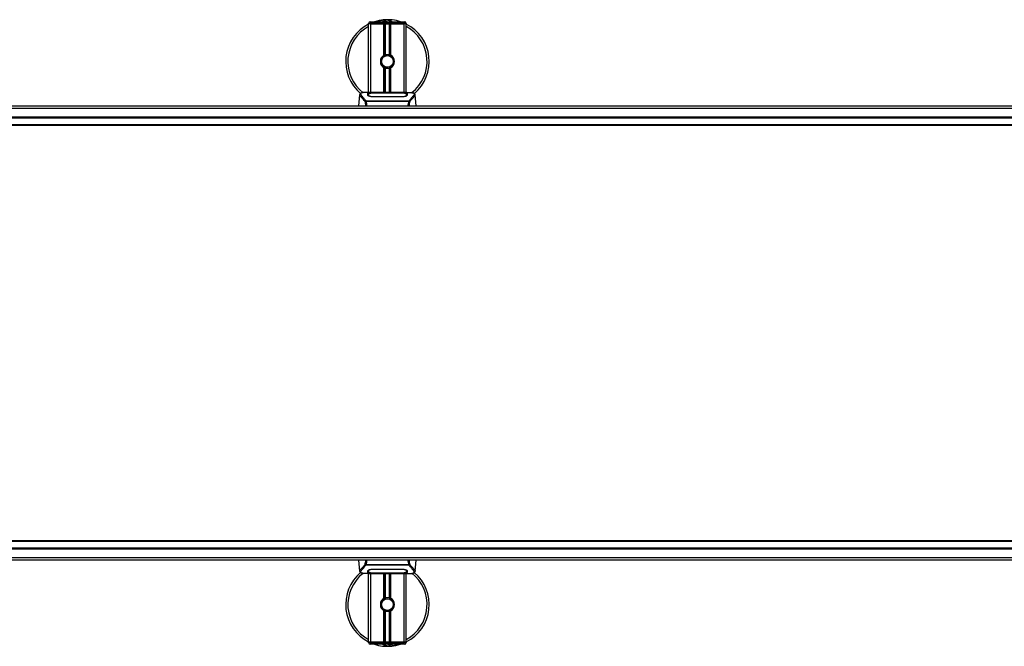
# Model space of a CAD drawing. Header units: millimetres. Extents: x 0 to 420, y 0 to 297.
# Tile 17 of 163: x 165 to 198, y 94 to 115. Entities that reach past the tile are written whole.
import ezdxf

# ---------------------------------------------------------------- set-up
doc = ezdxf.new("R2010")
doc.units = ezdxf.units.MM

msp = doc.modelspace()

# ---------------------------------------------------------------- linework, layer by layer
at = {"color": 7, "linetype": 'Continuous', "lineweight": 25}
for p, q in [((177.19747, 114.78444), (177.12781, 114.78444)), ((177.12781, 114.77051), (177.12781, 114.78444)), ((177.12781, 112.48572), (177.12781, 114.77051)), ((177.19747, 114.77051), (177.12781, 114.77051)), ((177.19747, 114.77051), (177.12781, 114.77051)), ((177.18354, 114.84017), (177.19747, 114.84017)), ((177.19747, 114.84017), (177.19747, 114.78444)), ((177.19747, 114.84017), (178.312, 114.84017)), ((177.19747, 114.78444), (177.19747, 114.77051)), ((178.312, 114.78444), (177.19747, 114.78444)), ((177.6391, 114.77051), (177.19747, 114.77051)), ((177.19747, 114.77051), (178.312, 114.77051)), ((177.19747, 112.48572), (177.19747, 114.77051)), ((177.6391, 113.72336), (177.6391, 114.77051)), ((177.66931, 113.73756), (177.66931, 114.77051)), ((177.6853, 113.7431), (177.6853, 114.77051)), ((177.82417, 113.7431), (177.82417, 114.77051)), ((177.84016, 113.73756), (177.84016, 114.77051)), ((177.87037, 113.72336), (177.87037, 114.77051)), ((178.312, 114.77051), (177.87037, 114.77051)), ((178.312, 114.84017), (178.32593, 114.84017)), ((178.312, 114.84017), (178.312, 114.78444)), ((178.38166, 114.78444), (178.312, 114.78444)), ((178.312, 114.77051), (178.312, 114.78444)), ((178.38166, 114.77051), (178.312, 114.77051)), ((178.38166, 114.77051), (178.312, 114.77051)), ((178.312, 112.48572), (178.312, 114.77051)), ((178.38166, 114.78444), (178.38166, 114.77051)), ((178.38166, 112.48572), (178.38166, 114.77051)), ((177.6391, 112.47818), (177.6391, 113.30997)), ((177.66931, 112.47818), (177.66931, 113.29577)), ((177.6853, 112.47818), (177.6853, 113.29023)), ((177.77406, 113.2946), (177.77253, 113.3122)), ((177.82417, 112.47818), (177.82417, 113.29023)), ((177.84016, 112.47818), (177.84016, 113.29577)), ((177.87037, 112.47818), (177.87037, 113.30997)), ((176.82721, 112.4039), (176.79466, 112.03184)), ((176.82715, 112.40281), (176.8277, 112.40386)), ((177.23786, 112.48572), (177.10778, 112.48572)), ((177.12283, 112.40401), (177.12281, 112.40034)), ((177.64326, 112.46349), (177.26253, 112.46354)), ((177.26396, 112.34677), (177.26369, 112.33626)), ((177.26713, 112.46575), (177.62935, 112.46575)), ((177.26713, 112.46354), (177.26713, 112.46575)), ((178.24234, 112.33602), (177.26713, 112.33602)), ((178.17282, 112.47818), (177.33664, 112.47818)), ((178.1728, 112.47816), (177.33666, 112.47816)), ((177.62935, 112.47082), (177.88012, 112.47082)), ((177.62935, 112.47082), (177.62935, 112.46575)), ((177.62935, 112.46575), (177.62935, 112.46349)), ((177.64326, 112.46349), (177.64326, 112.4688)), ((177.86616, 112.4688), (177.64326, 112.4688)), ((177.86616, 112.46349), (177.86616, 112.4688)), ((177.86616, 112.4688), (177.86616, 112.46349)), ((177.88012, 112.47082), (177.88012, 112.46575)), ((177.88012, 112.46575), (178.24234, 112.46575)), ((177.88012, 112.46575), (177.88012, 112.46349)), ((178.24199, 112.34676), (178.24209, 112.34676)), ((178.24234, 112.46354), (178.24234, 112.46575)), ((178.40177, 112.48572), (178.27405, 112.48572)), ((178.35349, 112.48398), (178.34827, 112.48343)), ((178.3853, 112.39012), (178.38577, 112.37115)), ((178.38664, 112.40315), (178.38636, 112.45049)), ((178.38676, 112.38329), (178.38663, 112.40315)), ((178.68232, 112.40281), (178.68177, 112.40386)), ((178.71481, 112.03184), (178.68226, 112.4039)), ((56.41018, 111.95554), (223.58982, 111.95554)), ((164.42707, 112.03184), (212.86149, 112.03184)), ((177.02821, 112.19338), (177.03127, 112.2006)), ((177.03127, 112.2006), (178.47856, 112.2006)), ((178.47121, 112.18499), (177.03822, 112.18499)), ((178.47856, 112.2006), (178.48119, 112.19349)), ((56.41018, 111.66962), (223.58982, 111.66962)), ((56.41018, 111.64176), (223.58982, 111.64176)), ((56.41018, 111.41885), (223.58982, 111.41885)), ((56.41018, 111.39099), (223.58982, 111.39099)), ((223.58982, 97.53122), (56.41018, 97.53122)), ((223.58982, 97.50336), (56.41018, 97.50336)), ((223.58982, 97.28045), (56.41018, 97.28045)), ((223.58982, 97.25259), (56.41018, 97.25259)), ((223.58982, 96.96667), (56.41018, 96.96667)), ((212.97794, 96.89036), (164.54352, 96.89036)), ((176.79466, 96.89036), (176.82721, 96.5183)), ((178.68226, 96.5183), (178.71481, 96.89036)), ((177.03091, 96.72161), (177.02828, 96.72872)), ((178.4782, 96.72161), (177.03091, 96.72161)), ((177.03825, 96.73722), (178.47125, 96.73722)), ((177.1227, 96.53891), (177.12283, 96.51906)), ((177.12417, 96.53208), (177.1237, 96.55105)), ((177.26713, 96.58618), (178.24234, 96.58618)), ((177.26748, 96.57544), (177.26738, 96.57544)), ((178.24551, 96.57543), (178.24577, 96.58594)), ((178.38663, 96.51819), (178.38666, 96.52186)), ((178.48126, 96.72882), (178.4782, 96.72161)), ((176.82715, 96.5194), (176.8277, 96.51835)), ((177.10769, 96.43648), (177.23541, 96.43648)), ((177.12282, 96.51906), (177.12311, 96.47172)), ((177.12781, 94.15169), (177.12781, 96.43648)), ((177.15597, 96.43822), (177.16119, 96.43877)), ((177.19747, 94.15169), (177.19747, 96.43648)), ((177.26713, 96.45867), (177.26713, 96.45645)), ((177.62935, 96.45645), (177.26713, 96.45645)), ((177.33664, 96.44403), (178.17282, 96.44403)), ((177.33666, 96.44404), (178.1728, 96.44404)), ((177.62935, 96.45645), (177.62935, 96.45871)), ((177.62935, 96.45138), (177.62935, 96.45645)), ((177.88012, 96.45138), (177.62935, 96.45138)), ((177.6391, 95.61223), (177.6391, 96.44403)), ((177.6433, 96.45871), (177.6433, 96.4534)), ((177.6433, 96.4534), (177.6433, 96.45871)), ((177.6433, 96.4534), (177.86621, 96.4534)), ((177.66931, 95.62643), (177.66931, 96.44403)), ((177.6853, 95.63197), (177.6853, 96.44403)), ((177.82417, 95.63197), (177.82417, 96.44403)), ((177.84016, 95.62643), (177.84016, 96.44403)), ((177.86621, 96.45871), (178.24694, 96.45866)), ((177.86621, 96.45871), (177.86621, 96.4534)), ((177.87037, 95.61223), (177.87037, 96.44403)), ((177.88012, 96.45645), (177.88012, 96.45871)), ((177.88012, 96.45138), (177.88012, 96.45645)), ((178.24234, 96.45645), (177.88012, 96.45645)), ((178.24234, 96.45867), (178.24234, 96.45645)), ((178.2716, 96.43648), (178.40168, 96.43648)), ((178.312, 94.15169), (178.312, 96.43648)), ((178.38166, 94.15169), (178.38166, 96.43648)), ((178.68232, 96.5194), (178.68177, 96.51835)), ((177.6391, 94.15169), (177.6391, 95.19885)), ((177.66931, 94.15169), (177.66931, 95.18464)), ((177.6853, 94.15169), (177.6853, 95.17911)), ((177.77406, 95.18347), (177.77253, 95.20107)), ((177.82417, 94.15169), (177.82417, 95.17911)), ((177.84016, 94.15169), (177.84016, 95.18464)), ((177.87037, 94.15169), (177.87037, 95.19885)), ((177.19747, 94.15169), (177.12781, 94.15169)), ((177.12781, 94.15169), (177.19747, 94.15169)), ((177.12781, 94.13776), (177.12781, 94.15169)), ((177.12781, 94.13776), (177.19747, 94.13776)), ((177.19747, 94.08203), (177.18354, 94.08203)), ((177.6391, 94.15169), (177.19747, 94.15169)), ((177.19747, 94.15169), (177.19747, 94.13776)), ((178.312, 94.15169), (177.19747, 94.15169)), ((177.19747, 94.08203), (177.19747, 94.13776)), ((177.19747, 94.13776), (178.312, 94.13776)), ((178.312, 94.08203), (177.19747, 94.08203)), ((178.312, 94.15169), (177.87037, 94.15169)), ((178.38166, 94.15169), (178.312, 94.15169)), ((178.312, 94.15169), (178.38166, 94.15169)), ((178.312, 94.13776), (178.312, 94.15169)), ((178.312, 94.13776), (178.38166, 94.13776)), ((178.312, 94.08203), (178.312, 94.13776)), ((178.32593, 94.08203), (178.312, 94.08203)), ((178.38166, 94.15169), (178.38166, 94.13776))]:
    msp.add_line(p, q, dxfattribs=at)
at = {"color": 7, "linetype": 'Continuous', "lineweight": 25, "flags": 128}
for points in [[(178.24694, 112.46354), (178.0627, 112.46351), (177.86616, 112.46349)], [(178.24551, 112.34677), (178.24234, 112.34676), (178.24209, 112.34676)], [(177.26396, 96.57543), (177.26713, 96.57544), (177.26738, 96.57544)], [(177.26253, 96.45866), (177.44676, 96.4587), (177.6433, 96.45871)]]:
    msp.add_lwpolyline(points, dxfattribs=at)
at = {"color": 7, "linetype": 'Continuous', "lineweight": 25}
for centre in [(177.75473, 113.51667), (177.75473, 95.40554)]:
    msp.add_circle(centre, 0.19504, dxfattribs=at)
for centre, radius, start, end in [((177.66534, 114.54372), 0.36222, 54.926098, 125.073902), ((177.75473, 113.51667), 1.39316, 71.805128, 94.974241), ((177.75473, 113.51667), 1.39316, 116.743684, 229.984768), ((177.75473, 113.51667), 1.32135, 118.324088, 232.137337), ((177.18354, 114.78444), 0.05573, 90, 180), ((177.75473, 113.51667), 1.39316, 94.974241, 108.194872), ((177.66534, 114.54372), 0.3065, 75.287788, 104.712212), ((178.32593, 114.78444), 0.05573, 0, 90), ((177.75473, 113.51667), 1.39316, 310.046839, 63.256316), ((177.75473, 113.51667), 1.32135, 308.047069, 61.675912), ((177.75473, 113.51667), 0.23684, 119.224658, 240.775342), ((177.75473, 113.51667), 0.23684, 111.143405, 119.224658), ((177.75473, 113.51667), 0.22291, 274.974241, 94.974241), ((177.75473, 113.51667), 0.23684, 60.775342, 68.856595), ((177.75473, 113.51667), 0.23684, 299.224658, 60.775342), ((177.75473, 113.51667), 0.23684, 240.775342, 248.856595), ((177.75473, 113.51667), 0.23684, 291.143405, 299.224658), ((177.75473, 95.40554), 1.39316, 130.046839, 243.256316), ((177.75473, 95.40554), 1.32135, 128.047069, 241.675912), ((177.75473, 95.40554), 1.39316, 296.743684, 49.984768), ((177.75473, 95.40554), 1.32135, 298.324088, 52.137337), ((177.75473, 95.40554), 0.23684, 119.224658, 240.775342), ((177.75473, 95.40554), 0.23684, 111.143405, 119.224658), ((177.75473, 95.40554), 0.22291, 274.974241, 94.974241), ((177.75473, 95.40554), 0.23684, 60.775342, 68.856595), ((177.75473, 95.40554), 0.23684, 299.224658, 60.775342), ((177.75473, 95.40554), 0.23684, 240.775342, 248.856595), ((177.75473, 95.40554), 0.23684, 291.143405, 299.224658), ((177.18354, 94.13776), 0.05573, 180, 270), ((177.75473, 95.40554), 1.39316, 251.805128, 274.974241), ((177.84412, 94.37848), 0.36222, 234.926098, 305.073902), ((177.84412, 94.37848), 0.3065, 255.287788, 284.712212), ((177.75473, 95.40554), 1.39316, 274.974241, 288.194872), ((178.32593, 94.13776), 0.05573, 270, 0)]:
    msp.add_arc(centre, radius, start, end, dxfattribs=at)
for points, knots in [([(177.43171, 114.84017), (177.43398, 114.84166), (177.47099, 114.86605), (177.5392, 114.88979), (177.60618, 114.90215), (177.6337, 114.90456), (177.63394, 114.90458)], [0, 0, 0, 0, 0.03729849, 0.60902041, 0.99664446, 1, 1, 1, 1]), ([(177.63394, 114.90458), (177.63417, 114.9046), (177.64054, 114.90516), (177.64695, 114.90491), (177.65312, 114.90467)], [0, 0, 0, 0, 0.03710938, 1, 1, 1, 1]), ([(177.67218, 114.9047), (177.6871, 114.90509), (177.74246, 114.90653), (177.81685, 114.88807), (177.88338, 114.86176), (177.90934, 114.8456), (177.91807, 114.84017)], [0, 0, 0, 0, 0.17640166, 0.65503379, 0.8840221, 1, 1, 1, 1]), ([(177.77406, 113.2946), (177.74586, 113.29525), (177.68868, 113.29657), (177.6122, 113.33862), (177.55627, 113.40385), (177.52815, 113.48605), (177.53401, 113.57119), (177.56109, 113.6388), (177.59266, 113.66552), (177.60312, 113.67438)], [0, 0, 0, 0, 0.1532567, 0.3107756, 0.4622177, 0.61755972, 0.7743655, 0.92518437, 1, 1, 1, 1]), ([(177.73541, 113.73873), (177.71108, 113.73361), (177.66244, 113.72336), (177.60117, 113.67844), (177.55749, 113.61747), (177.53703, 113.54545), (177.54199, 113.47161), (177.57082, 113.40419), (177.62014, 113.35058), (177.68394, 113.31733), (177.73731, 113.30921), (177.76653, 113.31169), (177.77253, 113.3122)], [0, 0, 0, 0, 0.11029899, 0.22059797, 0.33089694, 0.4412694, 0.54893858, 0.65628707, 0.76369695, 0.86864917, 0.97304725, 1, 1, 1, 1]), ([(177.66931, 113.73756), (177.66988, 113.73778), (177.67162, 113.73845), (177.67526, 113.73979), (177.68012, 113.74146), (177.68354, 113.74256), (177.68518, 113.74306), (177.6853, 113.7431)], [0, 0, 0, 0, 0.13279182, 0.40328924, 0.68794599, 0.97624213, 1, 1, 1, 1]), ([(177.6853, 113.7431), (177.69188, 113.74494), (177.71423, 113.75118), (177.75519, 113.75521), (177.79633, 113.75081), (177.81697, 113.74509), (177.82417, 113.7431)], [0, 0, 0, 0, 0.15316231, 0.52061175, 0.83276392, 1, 1, 1, 1]), ([(177.82417, 113.7431), (177.825, 113.74284), (177.82731, 113.74212), (177.83147, 113.74075), (177.83628, 113.73904), (177.83887, 113.73805), (177.84016, 113.73756)], [0, 0, 0, 0, 0.15557258, 0.42978375, 0.7145238, 1, 1, 1, 1]), ([(177.6853, 113.29023), (177.68494, 113.29034), (177.68316, 113.29089), (177.67958, 113.29205), (177.67477, 113.29372), (177.67131, 113.295), (177.6697, 113.29562), (177.66931, 113.29577)], [0, 0, 0, 0, 0.06768855, 0.33799524, 0.61961326, 0.90796392, 1, 1, 1, 1]), ([(177.82417, 113.29023), (177.81012, 113.28669), (177.78156, 113.27947), (177.73411, 113.27928), (177.70231, 113.28518), (177.68736, 113.28962), (177.6853, 113.29023)], [0, 0, 0, 0, 0.31763159, 0.64587204, 0.9510876, 1, 1, 1, 1]), ([(177.84016, 113.29577), (177.83992, 113.29568), (177.83857, 113.29516), (177.83553, 113.29402), (177.8308, 113.29236), (177.82685, 113.29106), (177.82474, 113.29041), (177.82417, 113.29023)], [0, 0, 0, 0, 0.05704611, 0.3223495, 0.60367528, 0.89214027, 1, 1, 1, 1]), ([(177.00647, 112.18612), (176.99814, 112.19718), (176.97293, 112.23068), (176.93139, 112.2768), (176.88804, 112.32056), (176.85497, 112.35321), (176.83131, 112.38179), (176.82866, 112.39517), (176.82715, 112.40281)], [0, 0, 0, 0, 0.084247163, 0.255086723, 0.426725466, 0.597963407, 0.770602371, 1, 1, 1, 1]), ([(176.91809, 112.47254), (176.91244, 112.47147), (176.89801, 112.46874), (176.88151, 112.46313), (176.86796, 112.45697), (176.85971, 112.45203), (176.85393, 112.4477), (176.8499, 112.44412), (176.84701, 112.4413), (176.8451, 112.43938), (176.84379, 112.43812), (176.8432, 112.43758), (176.84287, 112.43729), (176.84262, 112.43706), (176.84244, 112.43691), (176.84228, 112.43677), (176.84205, 112.43658), (176.84178, 112.43636), (176.84135, 112.436), (176.84089, 112.43565), (176.84032, 112.43521), (176.83952, 112.43453), (176.83914, 112.43423), (176.83811, 112.43281), (176.83779, 112.43234), (176.83756, 112.43199), (176.83731, 112.43161), (176.83695, 112.43106), (176.83622, 112.42989), (176.83531, 112.42835), (176.83224, 112.42281), (176.82905, 112.41529), (176.82789, 112.40817), (176.82722, 112.40405)], [0, 0, 0, 0, 0.13346194, 0.34016958, 0.46160951, 0.55730778, 0.62992241, 0.68217732, 0.71692903, 0.7371149, 0.74272174, 0.74460414, 0.7459796, 0.74651976, 0.74699289, 0.74743167, 0.74787155, 0.74886374, 0.75011647, 0.75397334, 0.75908593, 0.76862625, 0.78821087, 0.79094759, 0.79197558, 0.79286909, 0.79373558, 0.79468443, 0.7971036, 0.8047367, 0.8162438, 0.89371675, 1, 1, 1, 1]), ([(176.92746, 112.47387), (176.92201, 112.47275), (176.91035, 112.47035), (176.88945, 112.46382), (176.86875, 112.453), (176.85779, 112.43439), (176.86285, 112.41398), (176.87489, 112.39492), (176.88564, 112.3809), (176.89948, 112.36451), (176.91585, 112.34613), (176.93518, 112.32465), (176.95657, 112.29998), (176.97984, 112.27127), (177.00499, 112.23895), (177.02208, 112.21401), (177.03127, 112.2006)], [0, 0, 0, 0, 0.06157012, 0.13151171, 0.27071941, 0.40337504, 0.53510625, 0.58328098, 0.63315897, 0.68442904, 0.73675836, 0.78384784, 0.83893216, 0.89157329, 0.94168727, 1, 1, 1, 1]), ([(177.10778, 112.4857), (177.10632, 112.48571), (177.10089, 112.48574), (177.09035, 112.48569), (177.07746, 112.4856), (177.06466, 112.48541), (177.05196, 112.48515), (177.03864, 112.48475), (177.02417, 112.48418), (177.00656, 112.48325), (176.98784, 112.48192), (176.96846, 112.48009), (176.94983, 112.4778), (176.93606, 112.47581), (176.92883, 112.47418), (176.92746, 112.47387)], [0, 0, 0, 0, 0.027626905, 0.102396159, 0.179456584, 0.249941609, 0.317024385, 0.389654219, 0.467822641, 0.551486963, 0.671824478, 0.767373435, 0.863986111, 0.974274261, 1, 1, 1, 1]), ([(177.09565, 112.45018), (177.09749, 112.45223), (177.10117, 112.45635), (177.13071, 112.46092), (177.17429, 112.46403), (177.22257, 112.46554), (177.25446, 112.46569), (177.26713, 112.46575)], [0, 0, 0, 0, 0.21521677, 0.43046232, 0.64509935, 0.85904026, 1, 1, 1, 1]), ([(177.09716, 112.39242), (177.09683, 112.40486), (177.09634, 112.42357), (177.09591, 112.44014), (177.09574, 112.44683), (177.09565, 112.45018)], [0, 0, 0, 0, 0.498583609, 0.749189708, 1, 1, 1, 1]), ([(177.11481, 112.44366), (177.10904, 112.44259), (177.0974, 112.44043), (177.09632, 112.43759), (177.09577, 112.43616)], [0, 0, 0, 0, 0.496313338, 1, 1, 1, 1]), ([(177.26713, 112.33602), (177.24904, 112.33677), (177.21289, 112.33827), (177.1642, 112.34917), (177.12531, 112.36375), (177.10143, 112.37918), (177.09846, 112.38839), (177.09716, 112.39242)], [0, 0, 0, 0, 0.1991311, 0.39793157, 0.60588955, 0.82737965, 1, 1, 1, 1]), ([(177.12021, 112.37805), (177.12083, 112.3734), (177.12156, 112.36804), (177.13185, 112.36261), (177.13321, 112.3619)], [0, 0, 0, 0, 0.86801111, 1, 1, 1, 1]), ([(177.1228, 112.40034), (177.12277, 112.39418), (177.12271, 112.38359), (177.12258, 112.37229), (177.12252, 112.36756)], [0, 0, 0, 0, 0.58164119, 1, 1, 1, 1]), ([(177.12312, 112.45049), (177.12312, 112.45036), (177.12303, 112.43487), (177.12292, 112.41937), (177.12282, 112.40401)], [0, 0, 0, 0, 0.00827271, 1, 1, 1, 1]), ([(177.12312, 112.45045), (177.12303, 112.4357), (177.12294, 112.42022), (177.12284, 112.40474), (177.12283, 112.40401)], [0, 0, 0, 0, 0.952640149, 1, 1, 1, 1]), ([(177.26253, 112.46354), (177.24692, 112.46342), (177.2157, 112.46319), (177.17407, 112.46127), (177.14255, 112.45821), (177.12555, 112.45445), (177.12382, 112.45161), (177.12312, 112.45045)], [0, 0, 0, 0, 0.21287602, 0.42573624, 0.63903454, 0.85331242, 1, 1, 1, 1]), ([(177.12417, 112.39012), (177.12416, 112.39087), (177.12392, 112.40471), (177.12361, 112.42208), (177.12331, 112.43927), (177.12318, 112.44687), (177.12312, 112.45035), (177.12312, 112.45045)], [0, 0, 0, 0, 0.02546624, 0.4713629, 0.73178735, 0.99246436, 1, 1, 1, 1]), ([(177.12359, 112.36686), (177.12365, 112.36954), (177.12385, 112.37729), (177.12404, 112.38505), (177.12417, 112.39012)], [0, 0, 0, 0, 0.345876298, 1, 1, 1, 1]), ([(177.12417, 112.39012), (177.12578, 112.38592), (177.129, 112.37752), (177.15346, 112.36442), (177.18934, 112.35367), (177.22844, 112.34768), (177.25401, 112.34702), (177.26396, 112.34677)], [0, 0, 0, 0, 0.21773223, 0.43557879, 0.65075483, 0.86407246, 1, 1, 1, 1]), ([(177.33666, 112.47816), (177.32723, 112.47818), (177.29679, 112.47823), (177.24691, 112.47886), (177.19602, 112.48015), (177.1614, 112.48164), (177.14513, 112.48302), (177.15236, 112.48366), (177.15597, 112.48398)], [0, 0, 0, 0, 0.08215471, 0.26513997, 0.44867114, 0.63249904, 0.81630092, 1, 1, 1, 1]), ([(177.17284, 112.48125), (177.16791, 112.48149), (177.15998, 112.48188), (177.15492, 112.48244), (177.15542, 112.48235), (177.15555, 112.48232)], [0, 0, 0, 0, 0.55060159, 0.88501525, 1, 1, 1, 1]), ([(177.15597, 112.48398), (177.1861, 112.48479), (177.23616, 112.48613), (177.31264, 112.48516), (177.36324, 112.48343), (177.39277, 112.48078), (177.39868, 112.48025)], [0, 0, 0, 0, 0.301521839, 0.501047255, 0.900230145, 1, 1, 1, 1]), ([(177.16665, 112.4816), (177.1665, 112.48168), (177.16482, 112.48263), (177.1612, 112.4836), (177.15771, 112.48386), (177.15597, 112.48398)], [0, 0, 0, 0, 0.04443315, 0.52221653, 1, 1, 1, 1]), ([(177.33667, 112.47818), (177.32441, 112.47821), (177.29876, 112.47826), (177.2613, 112.4787), (177.22603, 112.47939), (177.1968, 112.48024), (177.17875, 112.4809), (177.17334, 112.48122), (177.17284, 112.48125)], [0, 0, 0, 0, 0.181897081, 0.380613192, 0.580938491, 0.78035725, 0.979675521, 1, 1, 1, 1]), ([(177.26396, 112.34677), (177.26502, 112.34677), (177.37651, 112.34644), (177.70253, 112.34683), (178.02748, 112.34679), (178.24199, 112.34676)], [0, 0, 0, 0, 0.00323915, 0.34201142, 1, 1, 1, 1]), ([(177.40913, 112.47818), (177.40745, 112.47878), (177.40407, 112.47999), (177.40049, 112.48016), (177.39868, 112.48025)], [0, 0, 0, 0, 0.495247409, 1, 1, 1, 1]), ([(178.11079, 112.48025), (178.10898, 112.48016), (178.10539, 112.47999), (178.10201, 112.47878), (178.10034, 112.47818)], [0, 0, 0, 0, 0.50476564, 1, 1, 1, 1]), ([(178.11079, 112.48025), (178.12938, 112.48169), (178.16029, 112.4841), (178.22965, 112.48567), (178.29226, 112.48653), (178.34328, 112.48441), (178.35349, 112.48398)], [0, 0, 0, 0, 0.30143784, 0.50095323, 0.90014009, 1, 1, 1, 1]), ([(178.34725, 112.48188), (178.3427, 112.48158), (178.33121, 112.4808), (178.29142, 112.47952), (178.23602, 112.47839), (178.19387, 112.47824), (178.1728, 112.47816)], [0, 0, 0, 0, 0.17981299, 0.45378319, 0.72700373, 1, 1, 1, 1]), ([(178.24234, 112.46575), (178.26158, 112.46562), (178.30005, 112.46535), (178.35135, 112.46314), (178.39012, 112.45955), (178.4109, 112.45505), (178.41298, 112.45158), (178.41382, 112.45018)], [0, 0, 0, 0, 0.21341182, 0.42681727, 0.64048529, 0.85457431, 1, 1, 1, 1]), ([(178.41231, 112.39242), (178.41015, 112.38709), (178.40583, 112.37643), (178.37431, 112.35913), (178.32844, 112.34443), (178.28094, 112.33687), (178.25176, 112.33623), (178.24234, 112.33602)], [0, 0, 0, 0, 0.2254673, 0.45085364, 0.67736923, 0.89591171, 1, 1, 1, 1]), ([(178.24551, 112.34677), (178.26114, 112.34737), (178.29241, 112.34856), (178.3341, 112.35717), (178.36562, 112.36874), (178.38267, 112.38046), (178.38453, 112.38732), (178.3853, 112.39012)], [0, 0, 0, 0, 0.2128654, 0.42572184, 0.63872248, 0.85234986, 1, 1, 1, 1]), ([(178.24592, 112.33068), (178.24591, 112.3308), (178.24578, 112.33617), (178.24564, 112.34153), (178.24551, 112.34677)], [0, 0, 0, 0, 0.02342788, 1, 1, 1, 1]), ([(178.38635, 112.45045), (178.38483, 112.45214), (178.38179, 112.45551), (178.35762, 112.45937), (178.32203, 112.46205), (178.28283, 112.46336), (178.25707, 112.46349), (178.24694, 112.46354)], [0, 0, 0, 0, 0.21612272, 0.43228358, 0.64748247, 0.86145988, 1, 1, 1, 1]), ([(178.35349, 112.48398), (178.35556, 112.48385), (178.3621, 112.4834), (178.36212, 112.48269), (178.35029, 112.48205), (178.34725, 112.48188)], [0, 0, 0, 0, 0.25540478, 0.808946, 1, 1, 1, 1]), ([(178.35444, 112.48241), (178.35445, 112.48241), (178.35487, 112.48249), (178.35295, 112.48219), (178.3493, 112.48197), (178.34726, 112.48184)], [0, 0, 0, 0, 0.00626083, 0.44327513, 1, 1, 1, 1]), ([(178.37186, 112.35955), (178.37644, 112.3622), (178.38736, 112.36851), (178.38856, 112.37455), (178.38926, 112.37805)], [0, 0, 0, 0, 0.41900897, 1, 1, 1, 1]), ([(178.38635, 112.45045), (178.38634, 112.45035), (178.38624, 112.44443), (178.38605, 112.43348), (178.3857, 112.41332), (178.38545, 112.39923), (178.38531, 112.39087), (178.3853, 112.39012)], [0, 0, 0, 0, 0.0075194, 0.45666513, 0.71535566, 0.97452521, 1, 1, 1, 1]), ([(178.38663, 112.40315), (178.38663, 112.40385), (178.38658, 112.4117), (178.38648, 112.42747), (178.38639, 112.44253), (178.38635, 112.45045)], [0, 0, 0, 0, 0.04480435, 0.49764008, 1, 1, 1, 1]), ([(178.38693, 112.36797), (178.38688, 112.3725), (178.38675, 112.38368), (178.38669, 112.3941), (178.38666, 112.4003)], [0, 0, 0, 0, 0.405504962, 1, 1, 1, 1]), ([(178.4137, 112.43616), (178.4128, 112.43829), (178.41159, 112.44117), (178.398, 112.44316), (178.39451, 112.44368)], [0, 0, 0, 0, 0.74296977, 1, 1, 1, 1]), ([(178.40177, 112.4857), (178.40449, 112.48571), (178.42003, 112.48575), (178.4531, 112.48544), (178.48892, 112.48416), (178.5155, 112.48237), (178.52891, 112.48124), (178.54153, 112.47998), (178.55246, 112.4787), (178.56321, 112.47725), (178.57275, 112.47572), (178.58, 112.47444), (178.58359, 112.47365), (178.58404, 112.47356)], [0, 0, 0, 0, 0.04881498, 0.27892257, 0.54515535, 0.62717383, 0.69834333, 0.75858144, 0.82840444, 0.87364995, 0.93389274, 0.99178224, 1, 1, 1, 1]), ([(178.41382, 112.45018), (178.41373, 112.44684), (178.41351, 112.43851), (178.41307, 112.42127), (178.41256, 112.40204), (178.41231, 112.39242)], [0, 0, 0, 0, 0.249392, 0.62414375, 1, 1, 1, 1]), ([(178.58404, 112.47356), (178.58664, 112.47301), (178.59215, 112.47185), (178.59999, 112.46987), (178.60751, 112.46768), (178.62, 112.46343), (178.63463, 112.45632), (178.64711, 112.44396), (178.65051, 112.42826), (178.64374, 112.40778), (178.62491, 112.38142), (178.59448, 112.34707), (178.55325, 112.30104), (178.51708, 112.25596), (178.49195, 112.22081), (178.48292, 112.20719), (178.47856, 112.2006)], [0, 0, 0, 0, 0.02969414, 0.06305591, 0.09492768, 0.12531521, 0.23205808, 0.32960303, 0.43327649, 0.53202469, 0.63076786, 0.73507022, 0.83793216, 0.94137578, 0.97165063, 1, 1, 1, 1]), ([(178.503, 112.18613), (178.51133, 112.19719), (178.53654, 112.23068), (178.57808, 112.2768), (178.62143, 112.32056), (178.6545, 112.35321), (178.67816, 112.38179), (178.68081, 112.39517), (178.68232, 112.40281)], [0, 0, 0, 0, 0.0842305, 0.25507317, 0.42671503, 0.59795609, 0.7705982, 1, 1, 1, 1]), ([(178.68224, 112.40405), (178.68158, 112.40817), (178.68042, 112.41529), (178.67723, 112.42281), (178.67415, 112.42835), (178.67324, 112.42989), (178.67251, 112.43106), (178.67215, 112.43161), (178.67191, 112.43199), (178.67167, 112.43234), (178.67135, 112.43281), (178.67032, 112.43423), (178.66992, 112.43455), (178.66899, 112.43534), (178.66832, 112.43584), (178.66769, 112.43636), (178.66742, 112.43658), (178.66719, 112.43677), (178.66702, 112.43691), (178.66685, 112.43706), (178.6666, 112.43728), (178.66617, 112.43766), (178.66563, 112.43817), (178.66433, 112.43942), (178.66246, 112.44129), (178.65956, 112.44412), (178.65554, 112.44769), (178.64976, 112.45202), (178.64152, 112.45697), (178.62796, 112.46312), (178.61239, 112.46848), (178.59904, 112.47103), (178.59442, 112.47191)], [0, 0, 0, 0, 0.10895151, 0.18836403, 0.20015725, 0.20797863, 0.21045693, 0.21142904, 0.21231706, 0.21323322, 0.21428764, 0.21709508, 0.23718398, 0.24934952, 0.25616294, 0.25744907, 0.25846748, 0.25891857, 0.25936812, 0.25985246, 0.2604052, 0.2618126, 0.26492315, 0.26948017, 0.29015729, 0.32576371, 0.37931044, 0.4537257, 0.55180182, 0.67626306, 0.8881219, 1, 1, 1, 1]), ([(177.00649, 112.18616), (177.00836, 112.18722), (177.01213, 112.18937), (177.01948, 112.19201), (177.02509, 112.19315), (177.02805, 112.19346), (177.02821, 112.19348)], [0, 0, 0, 0, 0.32361461, 0.65359013, 0.98086966, 1, 1, 1, 1]), ([(177.04048, 112.03184), (177.0363, 112.05808), (177.02779, 112.11161), (177.01368, 112.16099), (177.00649, 112.18616)], [0, 0, 0, 0, 0.49025565, 1, 1, 1, 1]), ([(177.03822, 112.18499), (177.03815, 112.18504), (177.03451, 112.18765), (177.03133, 112.19054), (177.02821, 112.19338)], [0, 0, 0, 0, 0.01890165, 1, 1, 1, 1]), ([(177.03822, 112.18499), (177.0438, 112.16027), (177.05493, 112.11093), (177.06333, 112.05892), (177.06455, 112.03196), (177.06455, 112.03184)], [0, 0, 0, 0, 0.499924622, 0.997753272, 1, 1, 1, 1]), ([(178.4445, 112.03184), (178.44744, 112.05844), (178.45328, 112.11129), (178.46526, 112.16053), (178.47121, 112.18499)], [0, 0, 0, 0, 0.503450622, 1, 1, 1, 1]), ([(178.50298, 112.18617), (178.49593, 112.16108), (178.48204, 112.11162), (178.47351, 112.05817), (178.46931, 112.03184)], [0, 0, 0, 0, 0.50728505, 1, 1, 1, 1]), ([(178.48129, 112.19341), (178.47807, 112.19064), (178.4748, 112.18782), (178.47128, 112.18504), (178.47122, 112.18499)], [0, 0, 0, 0, 0.98124308, 1, 1, 1, 1]), ([(178.48123, 112.19348), (178.4814, 112.19346), (178.48437, 112.19315), (178.48999, 112.19202), (178.49734, 112.18937), (178.50111, 112.18723), (178.50298, 112.18617)], [0, 0, 0, 0, 0.0200108, 0.34699568, 0.67667396, 1, 1, 1, 1]), ([(177.00649, 96.73604), (177.01354, 96.76113), (177.02743, 96.81059), (177.03596, 96.86403), (177.04016, 96.89036)], [0, 0, 0, 0, 0.50728505, 1, 1, 1, 1]), ([(177.06497, 96.89036), (177.06203, 96.86376), (177.05619, 96.81092), (177.0442, 96.76167), (177.03825, 96.73722)], [0, 0, 0, 0, 0.50345062, 1, 1, 1, 1]), ([(178.47125, 96.73722), (178.46567, 96.76194), (178.45454, 96.81127), (178.44613, 96.86329), (178.44492, 96.89024), (178.44491, 96.89036)], [0, 0, 0, 0, 0.49992462, 0.99775327, 1, 1, 1, 1]), ([(178.46899, 96.89036), (178.47317, 96.86412), (178.48168, 96.81059), (178.49578, 96.76122), (178.50297, 96.73604)], [0, 0, 0, 0, 0.49025565, 1, 1, 1, 1]), ([(177.00647, 96.73608), (176.99814, 96.72502), (176.97293, 96.69152), (176.93139, 96.64541), (176.88804, 96.60165), (176.85497, 96.56899), (176.83131, 96.54042), (176.82866, 96.52703), (176.82715, 96.5194)], [0, 0, 0, 0, 0.084230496, 0.255073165, 0.426715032, 0.59795609, 0.770598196, 1, 1, 1, 1]), ([(176.92543, 96.44865), (176.92283, 96.44919), (176.91732, 96.45035), (176.90948, 96.45234), (176.90195, 96.45453), (176.88947, 96.45878), (176.87484, 96.46588), (176.86235, 96.47824), (176.85895, 96.49394), (176.86572, 96.51443), (176.88455, 96.54078), (176.91498, 96.57514), (176.95621, 96.62117), (176.99239, 96.66624), (177.01751, 96.70139), (177.02654, 96.71502), (177.03091, 96.72161)], [0, 0, 0, 0, 0.02969414, 0.06305591, 0.09492768, 0.12531521, 0.23205808, 0.32960303, 0.43327649, 0.53202469, 0.63076786, 0.73507022, 0.83793216, 0.94137578, 0.97165063, 1, 1, 1, 1]), ([(177.02823, 96.72872), (177.02806, 96.72874), (177.0251, 96.72905), (177.01947, 96.73019), (177.01213, 96.73283), (177.00836, 96.73498), (177.00649, 96.73604)], [0, 0, 0, 0, 0.0200108, 0.34699568, 0.67667396, 1, 1, 1, 1]), ([(177.02818, 96.7288), (177.03139, 96.73157), (177.03467, 96.73439), (177.03819, 96.73717), (177.03825, 96.73722)], [0, 0, 0, 0, 0.98124308, 1, 1, 1, 1]), ([(177.09565, 96.47203), (177.09574, 96.47536), (177.09595, 96.48369), (177.0964, 96.50093), (177.09691, 96.52016), (177.09716, 96.52979)], [0, 0, 0, 0, 0.249392, 0.62414375, 1, 1, 1, 1]), ([(177.09716, 96.52979), (177.09932, 96.53512), (177.10364, 96.54578), (177.13516, 96.56307), (177.18102, 96.57777), (177.22853, 96.58533), (177.25771, 96.58597), (177.26713, 96.58618)], [0, 0, 0, 0, 0.2254673, 0.45085364, 0.67736923, 0.89591171, 1, 1, 1, 1]), ([(177.1376, 96.56265), (177.13303, 96.56001), (177.12211, 96.5537), (177.1209, 96.54766), (177.12021, 96.54415)], [0, 0, 0, 0, 0.41900897, 1, 1, 1, 1]), ([(177.12254, 96.55423), (177.12259, 96.5497), (177.12271, 96.53852), (177.12277, 96.5281), (177.12281, 96.5219)], [0, 0, 0, 0, 0.40550496, 1, 1, 1, 1]), ([(177.12312, 96.47175), (177.12312, 96.47185), (177.12323, 96.47778), (177.12342, 96.48872), (177.12377, 96.50889), (177.12401, 96.52297), (177.12416, 96.53133), (177.12417, 96.53208)], [0, 0, 0, 0, 0.0075194, 0.45666513, 0.71535566, 0.97452521, 1, 1, 1, 1]), ([(177.26396, 96.57543), (177.24832, 96.57484), (177.21706, 96.57364), (177.17537, 96.56504), (177.14385, 96.55347), (177.1268, 96.54175), (177.12493, 96.53489), (177.12417, 96.53208)], [0, 0, 0, 0, 0.2128654, 0.42572184, 0.63872248, 0.85234986, 1, 1, 1, 1]), ([(177.26355, 96.59153), (177.26355, 96.5914), (177.26369, 96.58604), (177.26382, 96.58067), (177.26396, 96.57543)], [0, 0, 0, 0, 0.02342788, 1, 1, 1, 1]), ([(178.24551, 96.57543), (178.24445, 96.57544), (178.13295, 96.57577), (177.80694, 96.57538), (177.48199, 96.57542), (177.26748, 96.57544)], [0, 0, 0, 0, 0.00323915, 0.34201142, 1, 1, 1, 1]), ([(178.24234, 96.58618), (178.26043, 96.58543), (178.29657, 96.58393), (178.34527, 96.57304), (178.38415, 96.55845), (178.40804, 96.54302), (178.41101, 96.53382), (178.41231, 96.52979)], [0, 0, 0, 0, 0.1991311, 0.39793157, 0.60588955, 0.82737965, 1, 1, 1, 1]), ([(178.3853, 96.53208), (178.38369, 96.53628), (178.38047, 96.54468), (178.35601, 96.55778), (178.32013, 96.56853), (178.28102, 96.57453), (178.25546, 96.57518), (178.24551, 96.57543)], [0, 0, 0, 0, 0.21773223, 0.43557879, 0.65075483, 0.86407246, 1, 1, 1, 1]), ([(178.38926, 96.54415), (178.38863, 96.5488), (178.38791, 96.55416), (178.37761, 96.55959), (178.37625, 96.56031)], [0, 0, 0, 0, 0.86801111, 1, 1, 1, 1]), ([(178.38588, 96.55535), (178.38581, 96.55267), (178.38562, 96.54491), (178.38542, 96.53716), (178.3853, 96.53208)], [0, 0, 0, 0, 0.345876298, 1, 1, 1, 1]), ([(178.3853, 96.53208), (178.38531, 96.53133), (178.38555, 96.51749), (178.38586, 96.50012), (178.38615, 96.48293), (178.38628, 96.47533), (178.38634, 96.47185), (178.38635, 96.47175)], [0, 0, 0, 0, 0.02546624, 0.4713629, 0.73178735, 0.99246436, 1, 1, 1, 1]), ([(178.38666, 96.52186), (178.3867, 96.52802), (178.38676, 96.53861), (178.38689, 96.54992), (178.38694, 96.55464)], [0, 0, 0, 0, 0.58164119, 1, 1, 1, 1]), ([(178.41231, 96.52979), (178.41263, 96.51734), (178.41313, 96.49864), (178.41356, 96.48206), (178.41373, 96.47537), (178.41382, 96.47203)], [0, 0, 0, 0, 0.498583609, 0.749189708, 1, 1, 1, 1]), ([(178.47124, 96.73722), (178.47131, 96.73717), (178.47496, 96.73456), (178.47814, 96.73166), (178.48126, 96.72882)], [0, 0, 0, 0, 0.01890165, 1, 1, 1, 1]), ([(178.582, 96.44834), (178.58746, 96.44946), (178.59912, 96.45185), (178.62002, 96.45839), (178.64071, 96.4692), (178.65168, 96.48782), (178.64662, 96.50822), (178.63457, 96.52729), (178.62383, 96.54131), (178.60998, 96.5577), (178.59362, 96.57607), (178.57429, 96.59755), (178.55289, 96.62223), (178.52963, 96.65093), (178.50447, 96.68326), (178.48739, 96.7082), (178.4782, 96.72161)], [0, 0, 0, 0, 0.06157012, 0.13151171, 0.27071941, 0.40337504, 0.53510625, 0.58328098, 0.63315897, 0.68442904, 0.73675836, 0.78384784, 0.83893216, 0.89157329, 0.94168727, 1, 1, 1, 1]), ([(178.50297, 96.73604), (178.5011, 96.73498), (178.49733, 96.73284), (178.48999, 96.73019), (178.48437, 96.72906), (178.48142, 96.72874), (178.48125, 96.72873)], [0, 0, 0, 0, 0.32361461, 0.65359013, 0.98086966, 1, 1, 1, 1]), ([(178.503, 96.73609), (178.51132, 96.72502), (178.53654, 96.69153), (178.57808, 96.64541), (178.62143, 96.60165), (178.6545, 96.56899), (178.67816, 96.54042), (178.68081, 96.52703), (178.68232, 96.5194)], [0, 0, 0, 0, 0.08424716, 0.25508672, 0.42672547, 0.59796341, 0.77060237, 1, 1, 1, 1]), ([(176.82722, 96.51816), (176.82789, 96.51403), (176.82905, 96.50691), (176.83224, 96.4994), (176.83531, 96.49386), (176.83622, 96.49232), (176.83695, 96.49114), (176.83731, 96.49059), (176.83756, 96.49021), (176.83779, 96.48986), (176.83811, 96.4894), (176.83914, 96.48797), (176.83955, 96.48765), (176.84048, 96.48686), (176.84115, 96.48636), (176.84178, 96.48585), (176.84205, 96.48563), (176.84227, 96.48544), (176.84244, 96.48529), (176.84261, 96.48514), (176.84287, 96.48492), (176.84329, 96.48454), (176.84383, 96.48403), (176.84514, 96.48278), (176.847, 96.48091), (176.8499, 96.47808), (176.85393, 96.47451), (176.8597, 96.47018), (176.86795, 96.46523), (176.88151, 96.45908), (176.89707, 96.45373), (176.91043, 96.45118), (176.91505, 96.45029)], [0, 0, 0, 0, 0.10895151, 0.18836403, 0.20015725, 0.20797863, 0.21045693, 0.21142904, 0.21231706, 0.21323322, 0.21428764, 0.21709508, 0.23718398, 0.24934952, 0.25616294, 0.25744907, 0.25846748, 0.25891857, 0.25936812, 0.25985246, 0.2604052, 0.2618126, 0.26492315, 0.26948017, 0.29015729, 0.32576371, 0.37931044, 0.4537257, 0.55180182, 0.67626306, 0.8881219, 1, 1, 1, 1]), ([(177.10769, 96.4365), (177.10497, 96.4365), (177.08944, 96.43645), (177.05637, 96.43677), (177.02054, 96.43804), (176.99397, 96.43984), (176.98055, 96.44097), (176.96794, 96.44222), (176.95701, 96.4435), (176.94625, 96.44495), (176.93672, 96.44649), (176.92946, 96.44777), (176.92587, 96.44855), (176.92543, 96.44865)], [0, 0, 0, 0, 0.04881498, 0.27892257, 0.54515535, 0.62717383, 0.69834333, 0.75858144, 0.82840444, 0.87364995, 0.93389274, 0.99178224, 1, 1, 1, 1]), ([(177.26713, 96.45645), (177.24789, 96.45659), (177.20942, 96.45686), (177.15812, 96.45906), (177.11935, 96.46265), (177.09856, 96.46715), (177.09649, 96.47062), (177.09565, 96.47203)], [0, 0, 0, 0, 0.21341182, 0.42681727, 0.64048529, 0.85457431, 1, 1, 1, 1]), ([(177.09577, 96.48605), (177.09667, 96.48391), (177.09788, 96.48103), (177.11146, 96.47904), (177.11496, 96.47853)], [0, 0, 0, 0, 0.74296977, 1, 1, 1, 1]), ([(177.12283, 96.51906), (177.12284, 96.51835), (177.12289, 96.51051), (177.12298, 96.49474), (177.12307, 96.47968), (177.12312, 96.47175)], [0, 0, 0, 0, 0.04480435, 0.49764008, 1, 1, 1, 1]), ([(177.12312, 96.47175), (177.12464, 96.47007), (177.12768, 96.46669), (177.15184, 96.46283), (177.18743, 96.46015), (177.22663, 96.45884), (177.2524, 96.45871), (177.26253, 96.45866)], [0, 0, 0, 0, 0.21612272, 0.43228358, 0.64748247, 0.86145988, 1, 1, 1, 1]), ([(177.15597, 96.43822), (177.15391, 96.43836), (177.14736, 96.4388), (177.14735, 96.43951), (177.15918, 96.44016), (177.16221, 96.44032)], [0, 0, 0, 0, 0.25540478, 0.808946, 1, 1, 1, 1]), ([(177.15502, 96.43979), (177.15502, 96.43979), (177.1546, 96.43972), (177.15651, 96.44001), (177.16017, 96.44024), (177.16221, 96.44037)], [0, 0, 0, 0, 0.00626083, 0.44327513, 1, 1, 1, 1]), ([(177.39868, 96.44196), (177.38008, 96.44051), (177.34918, 96.43811), (177.27981, 96.43653), (177.2172, 96.43568), (177.16618, 96.4378), (177.15597, 96.43822)], [0, 0, 0, 0, 0.30143784, 0.50095323, 0.90014009, 1, 1, 1, 1]), ([(177.16221, 96.44032), (177.16677, 96.44063), (177.17826, 96.4414), (177.21805, 96.44269), (177.27344, 96.44381), (177.3156, 96.44397), (177.33666, 96.44404)], [0, 0, 0, 0, 0.17981299, 0.45378319, 0.72700373, 1, 1, 1, 1]), ([(177.39868, 96.44196), (177.40049, 96.44204), (177.40407, 96.44221), (177.40745, 96.44343), (177.40913, 96.44403)], [0, 0, 0, 0, 0.50476564, 1, 1, 1, 1]), ([(178.10034, 96.44403), (178.10201, 96.44343), (178.1054, 96.44221), (178.10898, 96.44204), (178.11079, 96.44196)], [0, 0, 0, 0, 0.49524741, 1, 1, 1, 1]), ([(178.3535, 96.43822), (178.32337, 96.43741), (178.27331, 96.43608), (178.19683, 96.43705), (178.14623, 96.43877), (178.1167, 96.44143), (178.11079, 96.44196)], [0, 0, 0, 0, 0.301521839, 0.501047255, 0.900230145, 1, 1, 1, 1]), ([(178.1728, 96.44404), (178.18224, 96.44403), (178.21268, 96.44398), (178.26255, 96.44335), (178.31344, 96.44205), (178.34807, 96.44056), (178.36434, 96.43918), (178.35711, 96.43854), (178.3535, 96.43822)], [0, 0, 0, 0, 0.08215471, 0.26513997, 0.44867114, 0.63249904, 0.81630092, 1, 1, 1, 1]), ([(178.1728, 96.44402), (178.18506, 96.444), (178.2107, 96.44395), (178.24817, 96.4435), (178.28343, 96.44281), (178.31266, 96.44197), (178.33072, 96.4413), (178.33612, 96.44099), (178.33662, 96.44096)], [0, 0, 0, 0, 0.18189708, 0.38061319, 0.58093849, 0.78035725, 0.97967552, 1, 1, 1, 1]), ([(178.41382, 96.47203), (178.41198, 96.46997), (178.40829, 96.46586), (178.37876, 96.46129), (178.33518, 96.45817), (178.2869, 96.45666), (178.25501, 96.45651), (178.24234, 96.45645)], [0, 0, 0, 0, 0.21521677, 0.43046232, 0.64509935, 0.85904026, 1, 1, 1, 1]), ([(178.24694, 96.45866), (178.26255, 96.45878), (178.29377, 96.45901), (178.3354, 96.46094), (178.36692, 96.464), (178.38392, 96.46775), (178.38564, 96.4706), (178.38635, 96.47175)], [0, 0, 0, 0, 0.21287602, 0.42573624, 0.63903454, 0.85331242, 1, 1, 1, 1]), ([(178.33662, 96.44096), (178.34156, 96.44072), (178.34949, 96.44033), (178.35455, 96.43976), (178.35405, 96.43986), (178.35392, 96.43988)], [0, 0, 0, 0, 0.55060159, 0.88501525, 1, 1, 1, 1]), ([(178.34282, 96.4406), (178.34296, 96.44052), (178.34465, 96.43957), (178.34827, 96.4386), (178.35175, 96.43835), (178.3535, 96.43822)], [0, 0, 0, 0, 0.04443315, 0.52221653, 1, 1, 1, 1]), ([(178.38635, 96.47172), (178.38635, 96.47184), (178.38644, 96.48734), (178.38654, 96.50283), (178.38665, 96.5182)], [0, 0, 0, 0, 0.00827271, 1, 1, 1, 1]), ([(178.38635, 96.47175), (178.38643, 96.4865), (178.38653, 96.50198), (178.38663, 96.51746), (178.38663, 96.51819)], [0, 0, 0, 0, 0.95264015, 1, 1, 1, 1]), ([(178.39466, 96.47855), (178.40043, 96.47962), (178.41207, 96.48177), (178.41315, 96.48461), (178.4137, 96.48605)], [0, 0, 0, 0, 0.496313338, 1, 1, 1, 1]), ([(178.40168, 96.43651), (178.40315, 96.4365), (178.40858, 96.43646), (178.41911, 96.43652), (178.432, 96.43661), (178.4448, 96.43679), (178.4575, 96.43706), (178.47083, 96.43745), (178.4853, 96.43803), (178.50291, 96.43895), (178.52162, 96.44028), (178.541, 96.44212), (178.55964, 96.44441), (178.57341, 96.4464), (178.58064, 96.44803), (178.582, 96.44834)], [0, 0, 0, 0, 0.02762691, 0.10239616, 0.17945658, 0.24994161, 0.31702439, 0.38965422, 0.46782264, 0.55148696, 0.67182448, 0.76737343, 0.86398611, 0.97427426, 1, 1, 1, 1]), ([(178.59137, 96.44967), (178.59703, 96.45074), (178.61145, 96.45346), (178.62795, 96.45907), (178.64151, 96.46523), (178.64976, 96.47018), (178.65553, 96.47451), (178.65956, 96.47808), (178.66245, 96.4809), (178.66437, 96.48282), (178.66568, 96.48408), (178.66627, 96.48462), (178.6666, 96.48492), (178.66685, 96.48514), (178.66702, 96.48529), (178.66719, 96.48544), (178.66742, 96.48562), (178.66768, 96.48585), (178.66812, 96.4862), (178.66857, 96.48655), (178.66914, 96.48699), (178.66994, 96.48768), (178.67032, 96.48797), (178.67135, 96.4894), (178.67167, 96.48986), (178.67191, 96.49021), (178.67216, 96.49059), (178.67251, 96.49115), (178.67324, 96.49232), (178.67415, 96.49386), (178.67723, 96.4994), (178.68042, 96.50691), (178.68158, 96.51404), (178.68224, 96.51816)], [0, 0, 0, 0, 0.13346194, 0.34016958, 0.46160951, 0.55730778, 0.62992241, 0.68217732, 0.71692903, 0.7371149, 0.74272174, 0.74460414, 0.7459796, 0.74651976, 0.74699289, 0.74743167, 0.74787155, 0.74886374, 0.75011647, 0.75397334, 0.75908593, 0.76862625, 0.78821087, 0.79094759, 0.79197558, 0.79286909, 0.79373558, 0.79468443, 0.7971036, 0.8047367, 0.8162438, 0.89371675, 1, 1, 1, 1]), ([(177.77406, 95.18347), (177.74586, 95.18412), (177.68868, 95.18544), (177.6122, 95.22749), (177.55627, 95.29272), (177.52815, 95.37492), (177.53401, 95.46007), (177.56109, 95.52768), (177.59266, 95.5544), (177.60312, 95.56326)], [0, 0, 0, 0, 0.1532567, 0.3107756, 0.4622177, 0.61755972, 0.7743655, 0.92518437, 1, 1, 1, 1]), ([(177.73541, 95.62761), (177.71108, 95.62248), (177.66244, 95.61223), (177.60117, 95.56732), (177.55749, 95.50634), (177.53703, 95.43433), (177.54199, 95.36049), (177.57082, 95.29306), (177.62014, 95.23945), (177.68394, 95.2062), (177.73731, 95.19808), (177.76653, 95.20056), (177.77253, 95.20107)], [0, 0, 0, 0, 0.11029899, 0.22059797, 0.33089694, 0.4412694, 0.54893858, 0.65628707, 0.76369695, 0.86864917, 0.97304725, 1, 1, 1, 1]), ([(177.66931, 95.62643), (177.66988, 95.62665), (177.67162, 95.62732), (177.67526, 95.62866), (177.68012, 95.63034), (177.68354, 95.63143), (177.68518, 95.63193), (177.6853, 95.63197)], [0, 0, 0, 0, 0.13279182, 0.40328924, 0.68794599, 0.97624213, 1, 1, 1, 1]), ([(177.6853, 95.63197), (177.69188, 95.63381), (177.71423, 95.64006), (177.75519, 95.64408), (177.79633, 95.63968), (177.81697, 95.63397), (177.82417, 95.63197)], [0, 0, 0, 0, 0.15316231, 0.52061175, 0.83276392, 1, 1, 1, 1]), ([(177.82417, 95.63197), (177.825, 95.63171), (177.82731, 95.631), (177.83147, 95.62962), (177.83628, 95.62792), (177.83887, 95.62693), (177.84016, 95.62643)], [0, 0, 0, 0, 0.15557258, 0.42978375, 0.7145238, 1, 1, 1, 1]), ([(177.6853, 95.17911), (177.68494, 95.17922), (177.68316, 95.17977), (177.67958, 95.18092), (177.67477, 95.18259), (177.67131, 95.18387), (177.6697, 95.18449), (177.66931, 95.18464)], [0, 0, 0, 0, 0.06768855, 0.33799524, 0.61961326, 0.90796392, 1, 1, 1, 1]), ([(177.82417, 95.17911), (177.81012, 95.17556), (177.78156, 95.16835), (177.73411, 95.16815), (177.70231, 95.17405), (177.68736, 95.17849), (177.6853, 95.17911)], [0, 0, 0, 0, 0.31763159, 0.64587204, 0.9510876, 1, 1, 1, 1]), ([(177.84016, 95.18464), (177.83992, 95.18455), (177.83857, 95.18403), (177.83553, 95.18289), (177.8308, 95.18123), (177.82685, 95.17994), (177.82474, 95.17928), (177.82417, 95.17911)], [0, 0, 0, 0, 0.05704611, 0.3223495, 0.60367528, 0.89214027, 1, 1, 1, 1]), ([(177.83728, 94.0175), (177.82237, 94.01711), (177.76701, 94.01567), (177.69262, 94.03414), (177.62609, 94.06044), (177.60013, 94.0766), (177.5914, 94.08203)], [0, 0, 0, 0, 0.17640166, 0.65503379, 0.8840221, 1, 1, 1, 1]), ([(177.87553, 94.01762), (177.8753, 94.0176), (177.86893, 94.01704), (177.86252, 94.01729), (177.85635, 94.01753)], [0, 0, 0, 0, 0.03710938, 1, 1, 1, 1]), ([(178.07776, 94.08203), (178.07549, 94.08054), (178.03847, 94.05615), (177.97026, 94.03241), (177.90329, 94.02005), (177.87577, 94.01764), (177.87553, 94.01762)], [0, 0, 0, 0, 0.03729849, 0.60902041, 0.99664446, 1, 1, 1, 1])]:
    msp.add_open_spline(points, degree=3, knots=knots, dxfattribs=at)

doc.saveas('drawing.dxf')
